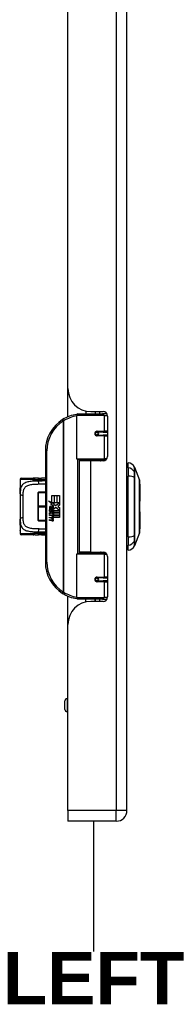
# Model space of a CAD drawing. Header units: inches. Extents: x 0 to 121, y -11 to 79.
# Tile 45 of 88: x 42.09 to 44.65, y 23.94 to 40.44. Entities that reach past the tile are written whole.
import ezdxf

# ---------------------------------------------------------------- set-up
doc = ezdxf.new("R2010")
doc.units = ezdxf.units.IN
doc.header["$LTSCALE"] = 7.278232
doc.header["$MEASUREMENT"] = 0
doc.layers.get('0').update_dxf_attribs({"lineweight": 25})
for name, color, linetype, lineweight in [('Sketch Geometry(ANSI)', 7, 'Continuous', 25), ('Symbols(ANSI)', 7, 'Continuous', 25), ('Visible Edges(ANSI)', 7, 'Continuous', 25), ('Visible Tangent Edges(ANSI)', 7, 'Continuous', 25)]:
    doc.layers.add(name, color=color, linetype=linetype, lineweight=lineweight)
doc.styles.add('Dimension-ANSI', font='arialbd.ttf')

# ---------------------------------------------------------------- blocks, each defined once
blk = doc.blocks.new('LEFT')
at = {"layer": 'Sketch Geometry(ANSI)'}
blk.add_line((0, 0.15), (0, -0.15), dxfattribs=at)
at = {"layer": 'Symbols(ANSI)', "color": 7, "insert": (0, -0.2119), "char_height": 0.12, "attachment_point": 5, "style": 'Dimension-ANSI'}
blk.add_mtext('\\fArial|b1|i0;LEFT', dxfattribs=at)

msp = doc.modelspace()

# ---------------------------------------------------------------- linework, layer by layer
at = {"layer": 'Visible Edges(ANSI)'}
for p, q in [((43.8911, 27.189), (43.8911, 56.3561)), ((42.8987, 34.2565), (42.8987, 49.2886)), ((42.8987, 33.7816), (42.8987, 34.2565)), ((43.0726, 33.831), (43.4819, 33.831)), ((43.2026, 33.8785), (43.2026, 33.831)), ((43.2857, 33.8695), (43.4916, 33.8695)), ((43.3589, 33.8695), (43.3589, 33.831)), ((43.3602, 33.831), (43.3602, 33.8695)), ((43.5542, 33.831), (43.4819, 33.831)), ((43.5542, 33.831), (43.5561, 33.831)), ((43.0482, 33.0813), (43.0482, 33.8066)), ((43.5649, 33.7962), (43.5649, 33.1171)), ((43.3792, 33.5274), (43.3797, 33.525)), ((43.3858, 33.5257), (43.3796, 33.5257)), ((43.4936, 33.5282), (43.3858, 33.5282)), ((43.3887, 33.5256), (43.3887, 33.528)), ((43.4936, 33.5282), (43.5649, 33.5282)), ((43.3858, 33.4745), (43.4936, 33.4745)), ((43.3896, 33.4772), (43.3901, 33.4745)), ((43.5649, 33.4745), (43.4936, 33.4745)), ((42.5209, 33.2107), (42.5209, 31.3498)), ((43.4866, 33.0617), (43.0677, 33.0617)), ((43.2808, 33.0439), (43.091, 33.0439)), ((43.091, 33.0439), (43.091, 31.5167)), ((43.1623, 33.0617), (43.1623, 33.0439)), ((43.4916, 33.0439), (43.2808, 33.0439)), ((43.3992, 33.0617), (43.3992, 33.0439)), ((43.4866, 33.0617), (43.5396, 33.0617)), ((43.9107, 32.9285), (43.9107, 33.0129)), ((43.9107, 32.9285), (43.9107, 32.7911)), ((44.0184, 32.9388), (44.1024, 32.723)), ((42.0986, 32.7321), (42.0986, 32.6832)), ((42.0986, 32.6832), (42.0986, 32.5379)), ((42.1231, 32.7565), (42.3154, 32.7565)), ((42.3502, 32.7553), (42.3278, 32.756)), ((42.5209, 32.7565), (42.4555, 32.7565)), ((43.9107, 31.7695), (43.9107, 32.7911)), ((42.0986, 32.4922), (42.0986, 32.5379)), ((42.3966, 32.5072), (42.3966, 32.5097)), ((42.3966, 32.5072), (42.3966, 32.2827)), ((42.5209, 32.5195), (42.4063, 32.5195)), ((42.5209, 32.6588), (42.5166, 32.6588)), ((44.1089, 32.6539), (44.1089, 32.3684)), ((42.0986, 32.4922), (42.0986, 32.0683)), ((42.5708, 32.3769), (42.63, 32.3461)), ((42.6281, 32.3225), (42.5708, 32.3769)), ((42.63, 32.4664), (42.6698, 32.4664)), ((42.63, 32.3461), (42.63, 32.4664)), ((42.6341, 32.3439), (42.6705, 32.3249)), ((42.6698, 32.3439), (42.6341, 32.3439)), ((42.6698, 32.4664), (42.6698, 32.3439)), ((42.6754, 32.4664), (42.7152, 32.4664)), ((42.6754, 32.3439), (42.6754, 32.4664)), ((42.7152, 32.3439), (42.6754, 32.3439)), ((42.6929, 32.2981), (42.7595, 32.3439)), ((42.7152, 32.4664), (42.7152, 32.3439)), ((42.7204, 32.3439), (42.7204, 32.4664)), ((42.7204, 32.4664), (42.7602, 32.4664)), ((42.7595, 32.3439), (42.7204, 32.3439)), ((42.7602, 32.4664), (42.7602, 32.3004)), ((42.3966, 32.2779), (42.3966, 32.2827)), ((42.3966, 32.2779), (42.3966, 32.0531)), ((42.5887, 32.2241), (42.6233, 32.1936)), ((42.5887, 32.204), (42.5887, 32.2241)), ((42.6129, 32.1872), (42.5887, 32.204)), ((42.5887, 32.175), (42.6129, 32.1843)), ((42.5887, 32.1549), (42.5887, 32.175)), ((42.6235, 32.1716), (42.5887, 32.1549)), ((42.6032, 32.2308), (42.592, 32.2308)), ((42.6105, 32.32), (42.6281, 32.3225)), ((42.6651, 32.281), (42.6105, 32.32)), ((42.6129, 32.1843), (42.6129, 32.1872)), ((42.6181, 32.2226), (42.6181, 32.268)), ((42.6233, 32.1936), (42.6564, 32.2107)), ((42.6564, 32.1415), (42.6235, 32.1716)), ((42.6292, 32.2661), (42.6292, 32.2364)), ((42.6564, 32.1906), (42.6336, 32.1809)), ((42.6336, 32.1809), (42.6336, 32.1783)), ((42.6336, 32.1783), (42.6564, 32.1617)), ((42.638, 32.1783), (42.6599, 32.1876)), ((42.7602, 32.1783), (42.638, 32.1783)), ((42.6471, 32.1731), (42.7602, 32.1731)), ((42.6599, 32.1638), (42.6471, 32.1731)), ((42.6508, 32.2724), (42.6651, 32.281)), ((42.6564, 32.2107), (42.6564, 32.1906)), ((42.6705, 32.3249), (42.6581, 32.3225)), ((42.6581, 32.3225), (42.6929, 32.2981)), ((42.6599, 32.2155), (42.7587, 32.2155)), ((42.6599, 32.1876), (42.6599, 32.2155)), ((42.6979, 32.2609), (42.6609, 32.2352)), ((42.7587, 32.2155), (42.6979, 32.2609)), ((42.7602, 32.3004), (42.7278, 32.2785)), ((42.7278, 32.2785), (42.7602, 32.2613)), ((42.7602, 32.2613), (42.7602, 32.1783)), ((42.7602, 32.1731), (42.7602, 32.1362)), ((44.1089, 32.1922), (44.1089, 31.9066)), ((42.0986, 32.0226), (42.0986, 32.0683)), ((42.0986, 32.0226), (42.0986, 31.8773)), ((42.3966, 32.0506), (42.3966, 32.0531)), ((42.4063, 32.0408), (42.5209, 32.0408)), ((42.5887, 32.1463), (42.6564, 32.1344)), ((42.5887, 32.1299), (42.5887, 32.1463)), ((42.6166, 32.125), (42.5887, 32.1299)), ((42.5887, 32.1042), (42.6315, 32.0967)), ((42.5887, 32.0879), (42.5887, 32.1042)), ((42.6166, 32.0829), (42.5887, 32.0879)), ((42.5887, 32.0626), (42.6315, 32.055)), ((42.5887, 32.0462), (42.5887, 32.0626)), ((42.6312, 32.0379), (42.5887, 32.0462)), ((42.6445, 32.1213), (42.6445, 32.1177)), ((42.6564, 32.1202), (42.6445, 32.1213)), ((42.6523, 32.1164), (42.6599, 32.1158)), ((42.6564, 32.1617), (42.6564, 32.1415)), ((42.6564, 32.1344), (42.6564, 32.1202)), ((42.6599, 32.1362), (42.6599, 32.1638)), ((42.7602, 32.1362), (42.6599, 32.1362)), ((42.6599, 32.131), (42.7602, 32.131)), ((42.6599, 32.1158), (42.6599, 32.131)), ((42.7602, 32.0942), (42.6616, 32.0942)), ((42.7602, 32.131), (42.7602, 32.0942)), ((42.0986, 31.8773), (42.0986, 31.8285)), ((42.5166, 31.9018), (42.5209, 31.9018)), ((42.3154, 31.8041), (42.1231, 31.8041)), ((42.3502, 31.8052), (42.3278, 31.8046)), ((42.5209, 31.8041), (42.4555, 31.8041)), ((43.9107, 31.7695), (43.9107, 31.6321)), ((44.1024, 31.8375), (44.0184, 31.6217)), ((43.2808, 31.5167), (43.091, 31.5167)), ((43.1623, 31.4988), (43.1623, 31.5167)), ((43.2808, 31.5167), (43.4916, 31.5167)), ((43.3992, 31.4988), (43.3992, 31.5167)), ((43.9107, 31.5477), (43.9107, 31.6321)), ((43.0482, 30.754), (43.0482, 31.4793)), ((43.0677, 31.4988), (43.4866, 31.4988)), ((43.5396, 31.4988), (43.4866, 31.4988)), ((43.5649, 31.4434), (43.5649, 30.7644)), ((43.3792, 31.0332), (43.3797, 31.0356)), ((43.3796, 31.0348), (43.3858, 31.0348)), ((43.4936, 31.0861), (43.3858, 31.0861)), ((43.3858, 31.0324), (43.4936, 31.0324)), ((43.3887, 31.035), (43.3887, 31.0325)), ((43.3896, 31.0834), (43.3901, 31.0861)), ((43.4936, 31.0861), (43.5649, 31.0861)), ((43.5649, 31.0324), (43.4936, 31.0324)), ((42.8987, 30.304), (42.8987, 30.7789)), ((43.4819, 30.7296), (43.0726, 30.7296)), ((43.2026, 30.6821), (43.2026, 30.7296)), ((43.4916, 30.6911), (43.2857, 30.6911)), ((43.3589, 30.6911), (43.3589, 30.7296)), ((43.3602, 30.6911), (43.3602, 30.7296)), ((43.4819, 30.7296), (43.5542, 30.7296)), ((43.5561, 30.7296), (43.5542, 30.7296)), ((42.8987, 27.189), (42.8987, 30.304)), ((42.8987, 29.0615), (42.8876, 29.0615)), ((42.8485, 28.8808), (42.8485, 29.0225)), ((42.8987, 28.8417), (42.8876, 28.8417)), ((42.8987, 27.189), (42.8987, 27.0078)), ((43.71, 27.0078), (42.8987, 27.0078))]:
    msp.add_line(p, q, dxfattribs=at)
at = {"layer": 'Visible Edges(ANSI)', "flags": 128}
for points in [[(43.0568, 33.8252), (43.0565, 33.8252), (43.0562, 33.8251), (43.0559, 33.8251), (43.0556, 33.8251), (43.0553, 33.825), (43.055, 33.825), (43.0547, 33.8249), (43.0543, 33.8249), (43.054, 33.8248), (43.0537, 33.8248), (43.0534, 33.8248), (43.0531, 33.8247), (43.0528, 33.8247), (43.0525, 33.8246), (43.0522, 33.8246), (43.0519, 33.8245), (43.0516, 33.8245), (43.0513, 33.8244), (43.051, 33.8244), (43.0507, 33.8244), (43.0503, 33.8243), (43.05, 33.8243), (43.0497, 33.8242), (43.0494, 33.8242)], [(43.3858, 33.4745), (43.3826, 33.4747), (43.3793, 33.4753), (43.3761, 33.4763), (43.373, 33.4777), (43.3701, 33.4795), (43.3674, 33.4818), (43.3649, 33.4844), (43.3629, 33.4874), (43.3612, 33.4906), (43.36, 33.494), (43.3592, 33.4976), (43.3589, 33.5013), (43.3592, 33.5049), (43.3599, 33.5085), (43.3612, 33.512), (43.3628, 33.5152), (43.3649, 33.5182), (43.3673, 33.5208), (43.37, 33.5231), (43.373, 33.5249), (43.3761, 33.5264), (43.3793, 33.5274), (43.3825, 33.528), (43.3858, 33.5282)], [(43.4441, 33.0438), (43.4479, 33.0453), (43.4516, 33.0467), (43.4554, 33.0481), (43.4592, 33.0494), (43.463, 33.0506), (43.4668, 33.0517), (43.4706, 33.0528), (43.4744, 33.0539), (43.4782, 33.0548), (43.482, 33.0557), (43.4859, 33.0566), (43.4897, 33.0573), (43.4935, 33.058), (43.4974, 33.0587), (43.5012, 33.0593), (43.5051, 33.0598), (43.509, 33.0602), (43.5128, 33.0606), (43.5167, 33.061), (43.5205, 33.0613), (43.5244, 33.0615), (43.5282, 33.0616), (43.5321, 33.0617), (43.5359, 33.0617)], [(42.1026, 32.6033), (42.1036, 32.6121), (42.1044, 32.6227), (42.1046, 32.634), (42.1044, 32.6454), (42.1037, 32.656), (42.1026, 32.665), (42.1015, 32.6716), (42.1011, 32.6736), (42.1009, 32.6745)], [(42.3278, 32.756), (42.3273, 32.756), (42.3267, 32.756), (42.3262, 32.7561), (42.3257, 32.7561), (42.3252, 32.7562), (42.3247, 32.7562), (42.3242, 32.7562), (42.3236, 32.7563), (42.3231, 32.7563), (42.3226, 32.7563), (42.3221, 32.7563), (42.3216, 32.7564), (42.3211, 32.7564), (42.3206, 32.7564), (42.32, 32.7564), (42.3195, 32.7564), (42.319, 32.7564), (42.3185, 32.7565), (42.318, 32.7565), (42.3175, 32.7565), (42.317, 32.7565), (42.3165, 32.7565), (42.3159, 32.7565), (42.3154, 32.7565)], [(42.4076, 32.7563), (42.3786, 32.756), (42.3502, 32.7553)], [(42.4076, 32.7563), (42.4317, 32.7564), (42.4555, 32.7565)], [(44.1028, 31.8397), (44.1028, 31.8403), (44.1028, 31.8419), (44.1028, 31.8445), (44.1028, 31.8482), (44.1028, 31.8529), (44.1028, 31.8587), (44.1029, 31.8655), (44.1029, 31.8733), (44.1029, 31.882), (44.1029, 31.8918), (44.1029, 31.9024), (44.103, 31.9139), (44.103, 31.9263), (44.103, 31.9396), (44.103, 31.9537), (44.103, 31.9685), (44.103, 31.9841), (44.103, 32.0005), (44.103, 32.0175), (44.103, 32.0351), (44.1029, 32.0533), (44.1029, 32.0721), (44.1029, 32.0914), (44.1029, 32.1112), (44.1029, 32.1315), (44.1028, 32.1522), (44.1028, 32.1731), (44.1028, 32.1942), (44.1028, 32.2155), (44.1028, 32.2369), (44.1028, 32.2585), (44.1028, 32.2801), (44.1028, 32.3019), (44.1028, 32.3235), (44.1028, 32.3451), (44.1028, 32.3664), (44.1028, 32.3875), (44.1028, 32.4082), (44.1029, 32.4288), (44.1029, 32.4491), (44.1029, 32.4689), (44.1029, 32.4883), (44.1029, 32.5072), (44.103, 32.5255), (44.103, 32.5432), (44.103, 32.5602), (44.103, 32.5765), (44.103, 32.5921), (44.103, 32.6069), (44.103, 32.621), (44.103, 32.6342), (44.103, 32.6466), (44.1029, 32.6582), (44.1029, 32.6688), (44.1029, 32.6785), (44.1029, 32.6873), (44.1029, 32.6951), (44.1028, 32.7019), (44.1028, 32.7077), (44.1028, 32.7124), (44.1028, 32.7161), (44.1028, 32.7187), (44.1028, 32.7203), (44.1028, 32.7208)], [(42.0986, 32.5379), (42.0995, 32.5715), (42.1007, 32.5876), (42.1026, 32.6033)], [(42.1026, 31.9573), (42.1007, 31.973), (42.0995, 31.9891), (42.0986, 32.0226)], [(42.1009, 31.8861), (42.1011, 31.8869), (42.1016, 31.889), (42.1026, 31.8956), (42.1037, 31.9046), (42.1044, 31.9152), (42.1046, 31.9266), (42.1044, 31.938), (42.1036, 31.9485), (42.1026, 31.9573)], [(42.3154, 31.8041), (42.3159, 31.8041), (42.3165, 31.8041), (42.317, 31.8041), (42.3175, 31.8041), (42.318, 31.8041), (42.3185, 31.8041), (42.319, 31.8041), (42.3195, 31.8041), (42.32, 31.8041), (42.3206, 31.8042), (42.3211, 31.8042), (42.3216, 31.8042), (42.3221, 31.8042), (42.3226, 31.8042), (42.3231, 31.8043), (42.3236, 31.8043), (42.3242, 31.8043), (42.3247, 31.8044), (42.3252, 31.8044), (42.3257, 31.8044), (42.3262, 31.8045), (42.3267, 31.8045), (42.3273, 31.8046), (42.3278, 31.8046)], [(42.3502, 31.8052), (42.3786, 31.8046), (42.4076, 31.8043)], [(42.4555, 31.8041), (42.4317, 31.8041), (42.4076, 31.8043)], [(43.5359, 31.4988), (43.5321, 31.4988), (43.5282, 31.4989), (43.5244, 31.4991), (43.5205, 31.4993), (43.5167, 31.4996), (43.5128, 31.4999), (43.509, 31.5003), (43.5051, 31.5008), (43.5012, 31.5013), (43.4974, 31.5019), (43.4935, 31.5025), (43.4897, 31.5032), (43.4859, 31.504), (43.482, 31.5048), (43.4782, 31.5057), (43.4744, 31.5067), (43.4706, 31.5077), (43.4668, 31.5088), (43.463, 31.51), (43.4592, 31.5112), (43.4554, 31.5125), (43.4516, 31.5138), (43.4479, 31.5152), (43.4441, 31.5167)], [(43.3858, 31.0324), (43.3825, 31.0326), (43.3793, 31.0332), (43.3761, 31.0342), (43.373, 31.0356), (43.37, 31.0375), (43.3673, 31.0397), (43.3649, 31.0424), (43.3628, 31.0453), (43.3612, 31.0486), (43.3599, 31.052), (43.3592, 31.0556), (43.3589, 31.0593), (43.3592, 31.0629), (43.36, 31.0665), (43.3612, 31.07), (43.3629, 31.0732), (43.3649, 31.0762), (43.3674, 31.0788), (43.3701, 31.081), (43.373, 31.0828), (43.3761, 31.0842), (43.3793, 31.0853), (43.3826, 31.0859), (43.3858, 31.0861)], [(43.0494, 30.7364), (43.0497, 30.7363), (43.05, 30.7363), (43.0503, 30.7362), (43.0507, 30.7362), (43.051, 30.7362), (43.0513, 30.7361), (43.0516, 30.7361), (43.0519, 30.736), (43.0522, 30.736), (43.0525, 30.7359), (43.0528, 30.7359), (43.0531, 30.7358), (43.0534, 30.7358), (43.0537, 30.7358), (43.054, 30.7357), (43.0543, 30.7357), (43.0547, 30.7356), (43.055, 30.7356), (43.0553, 30.7355), (43.0556, 30.7355), (43.0559, 30.7355), (43.0562, 30.7354), (43.0565, 30.7354), (43.0568, 30.7353)]]:
    msp.add_lwpolyline(points, dxfattribs=at)
at = {"layer": 'Visible Edges(ANSI)'}
for centre in [(43.3858, 33.5013), (43.3858, 31.0592)]:
    msp.add_circle(centre, 0.0244, dxfattribs=at)
for centre, radius, start, end in [((43.2857, 34.2565), 0.3871, 180, 270), ((43.1412, 33.2107), 0.6203, 98.5081, 122.23771), ((43.0726, 33.8066), 0.0244, 90, 180), ((43.4916, 33.7962), 0.0733, 0, 90), ((43.1412, 33.2107), 0.6203, 122.23771, 180), ((43.3858, 33.5013), 0.0269, 279.14701, 90), ((43.0677, 33.0813), 0.0195, 180, 270), ((43.4916, 33.1171), 0.0733, 270, 0), ((43.8904, 32.8678), 0.1465, 29.72912, 82.0587), ((43.9204, 32.9396), 0.0488, 101.53696, 126.8699), ((44.0071, 32.9344), 0.0122, 21.25051, 29.72912), ((42.1231, 32.7321), 0.0244, 90, 180), ((42.1231, 32.6832), 0.0244, 180, 208.10759), ((44.0967, 32.7208), 0.00611, 0.20877, 21.25051), ((44.0942, 32.6539), 0.0147, 0, 53.4634), ((42.4063, 32.5097), 0.00977, 90, 180), ((44.0942, 32.3684), 0.0147, 305.87422, 0), ((42.6639, 32.2532), 0.0753, 171.56052, 197.33425), ((42.6136, 32.2607), 0.0245, 86.56465, 171.56052), ((42.6383, 32.2454), 0.0381, 154.67838, 202.56091), ((42.6147, 32.2566), 0.0119, 73.52609, 154.67838), ((42.6121, 32.2358), 0.0494, 44.16843, 86.56465), ((42.6322, 32.2546), 0.035, 246.15553, 293.84447), ((42.6267, 32.2455), 0.0208, 19.37968, 82.99755), ((42.6349, 32.2468), 0.0118, 241.45471, 321.16516), ((42.6335, 32.2479), 0.0136, 321.16516, 19.37968), ((42.6387, 32.2398), 0.0189, 293.84447, 355.08017), ((42.621, 32.2444), 0.0371, 350.40854, 44.16843), ((42.621, 32.2444), 0.0409, 347.07905, 43.17854), ((44.0942, 32.1922), 0.0147, 0, 54.12578), ((42.4063, 32.0506), 0.00977, 180, 270), ((42.6066, 32.0682), 0.0577, 57.59924, 80), ((42.6074, 32.026), 0.0577, 58.55841, 80.82565), ((42.638, 32.073), 0.0357, 259, 288.47479), ((42.6341, 32.1117), 0.0153, 260, 293.55712), ((42.6341, 32.07), 0.0153, 259.9922, 293.54875), ((42.6291, 32.1037), 0.0156, 6.03001, 57.59924), ((42.6291, 32.062), 0.0156, 6.10268, 57.60833), ((42.6372, 32.1046), 0.00744, 293.55712, 6.03001), ((42.6372, 32.0629), 0.00744, 293.54875, 6.10268), ((42.6389, 32.1146), 0.0357, 273.6169, 286.9928), ((42.6278, 32.0516), 0.0305, 359.6788, 63.95078), ((42.6285, 32.0926), 0.0298, 359.47765, 57.41137), ((42.6457, 32.0924), 0.0126, 286.9928, 359.47765), ((42.6452, 32.0515), 0.013, 288.47479, 359.6788), ((42.6318, 32.0948), 0.0298, 358.79525, 46.5849), ((42.1231, 31.8773), 0.0244, 151.88429, 180), ((44.0967, 31.8398), 0.00611, 338.74949, 359.79123), ((44.0942, 31.9066), 0.0147, 306.53659, 0), ((42.1231, 31.8285), 0.0244, 180, 270), ((43.4916, 31.4434), 0.0733, 0, 90), ((43.9204, 31.6209), 0.0488, 233.1301, 258.46304), ((43.8904, 31.6928), 0.1465, 277.9413, 330.27088), ((44.0071, 31.6262), 0.0122, 330.27088, 338.74949), ((43.1412, 31.3498), 0.6203, 180, 237.76229), ((43.0677, 31.4793), 0.0195, 90, 180), ((43.3858, 31.0592), 0.0269, 270, 80.85299), ((43.1412, 31.3498), 0.6203, 237.76229, 261.4919), ((43.2857, 30.304), 0.3871, 90, 180), ((43.0726, 30.754), 0.0244, 180, 270), ((43.4916, 30.7644), 0.0733, 270, 0), ((42.8876, 29.0225), 0.0391, 90, 180), ((42.8876, 28.8808), 0.0391, 180, 270), ((43.71, 27.189), 0.1811, 270, 0)]:
    msp.add_arc(centre, radius, start, end, dxfattribs=at)
at = {"layer": 'Visible Tangent Edges(ANSI)'}
for p, q in [((43.71, 56.3561), (43.71, 27.189)), ((43.427, 33.8695), (43.427, 33.831)), ((42.8103, 33.7354), (42.8233, 33.7147)), ((42.8233, 33.7147), (42.8233, 30.8458)), ((42.8233, 33.7147), (42.828, 33.7147)), ((42.828, 30.8458), (42.828, 33.7147)), ((43.5054, 33.8066), (43.0482, 33.8066)), ((43.5054, 33.8066), (43.5641, 33.8066)), ((43.5054, 33.8066), (43.5054, 33.5404)), ((43.3916, 33.5404), (43.5054, 33.5404)), ((43.5649, 33.5404), (43.5054, 33.5404)), ((43.5054, 33.4622), (43.3916, 33.4622)), ((43.5054, 33.4622), (43.5054, 33.0813)), ((43.5054, 33.4622), (43.5649, 33.4622)), ((42.5209, 33.2107), (42.5453, 33.2107)), ((42.5453, 31.3498), (42.5453, 33.2107)), ((43.0482, 33.0813), (43.5054, 33.0813)), ((43.0577, 33.0645), (43.0577, 31.4961)), ((43.2808, 33.0439), (43.2808, 31.5167)), ((43.5555, 33.0813), (43.5054, 33.0813)), ((44.0185, 32.8578), (44.0185, 32.858)), ((42.3038, 32.7321), (42.0986, 32.7321)), ((42.0986, 32.6832), (42.0991, 32.6832)), ((42.4023, 32.706), (42.4023, 32.7318)), ((44.0185, 32.7665), (44.0185, 32.7671)), ((42.4063, 32.5195), (42.4063, 32.512)), ((42.4063, 32.512), (42.5209, 32.512)), ((42.4063, 32.2874), (42.4063, 32.512)), ((42.1475, 32.0926), (42.1475, 32.468)), ((42.4063, 32.2874), (42.4063, 32.2731)), ((42.5209, 32.2874), (42.4063, 32.2874)), ((42.4063, 32.2731), (42.5209, 32.2731)), ((42.4063, 32.0483), (42.4063, 32.2731)), ((42.4063, 32.0483), (42.4063, 32.0408)), ((42.5209, 32.0483), (42.4063, 32.0483)), ((42.0991, 31.8773), (42.0986, 31.8773)), ((42.4023, 31.8287), (42.4023, 31.8546)), ((42.0986, 31.8285), (42.3038, 31.8285)), ((44.0185, 31.7935), (44.0185, 31.794)), ((44.0185, 31.7026), (44.0185, 31.7028)), ((42.5453, 31.3498), (42.5209, 31.3498)), ((43.5054, 31.4793), (43.0482, 31.4793)), ((43.5054, 31.4793), (43.5555, 31.4793)), ((43.5054, 31.4793), (43.5054, 31.0983)), ((43.3916, 31.0983), (43.5054, 31.0983)), ((43.5054, 31.0202), (43.3916, 31.0202)), ((43.5649, 31.0983), (43.5054, 31.0983)), ((43.5054, 31.0202), (43.5054, 30.754)), ((43.5054, 31.0202), (43.5649, 31.0202)), ((42.8233, 30.8458), (42.8103, 30.8252)), ((42.828, 30.8458), (42.8233, 30.8458)), ((43.0482, 30.754), (43.5054, 30.754)), ((43.427, 30.7296), (43.427, 30.6911)), ((43.5641, 30.754), (43.5054, 30.754)), ((42.8876, 29.0615), (42.8876, 28.8417)), ((43.71, 27.189), (42.8987, 27.189)), ((43.8911, 27.189), (43.71, 27.189)), ((43.71, 27.0078), (43.71, 27.189))]:
    msp.add_line(p, q, dxfattribs=at)
at = {"layer": 'Visible Tangent Edges(ANSI)', "flags": 128}
for points in [[(43.3916, 33.5404), (43.3866, 33.5401), (43.3816, 33.5392), (43.3767, 33.5377), (43.3719, 33.5357), (43.3674, 33.533), (43.3633, 33.5297), (43.3595, 33.5259), (43.3563, 33.5216), (43.3538, 33.5168), (43.3519, 33.5118), (43.3508, 33.5066), (43.3504, 33.5013), (43.3508, 33.4959), (43.352, 33.4907), (43.3539, 33.4857), (43.3564, 33.481), (43.3596, 33.4767), (43.3633, 33.4729), (43.3675, 33.4697), (43.372, 33.467), (43.3767, 33.4649), (43.3816, 33.4634), (43.3866, 33.4625), (43.3916, 33.4622)], [(43.5359, 33.0617), (43.5302, 33.0617), (43.5244, 33.0616), (43.5186, 33.0615), (43.5128, 33.0613), (43.507, 33.061), (43.5012, 33.0607), (43.4955, 33.0603), (43.4897, 33.0599), (43.4839, 33.0594), (43.4781, 33.0589), (43.4724, 33.0583), (43.4666, 33.0576), (43.4609, 33.0569), (43.4552, 33.0561), (43.4495, 33.0552), (43.4438, 33.0543), (43.4382, 33.0533), (43.4325, 33.0523), (43.4269, 33.0512), (43.4213, 33.0501), (43.4157, 33.0489), (43.4102, 33.0476), (43.4047, 33.0462), (43.3992, 33.0448)], [(44.0174, 32.8603), (44.0174, 32.8584), (44.0173, 32.8564), (44.0173, 32.8541), (44.0173, 32.8516), (44.0173, 32.8489), (44.0173, 32.846), (44.0173, 32.8429), (44.0173, 32.8397), (44.0173, 32.8363), (44.0173, 32.8327), (44.0173, 32.8289), (44.0173, 32.825), (44.0173, 32.821), (44.0173, 32.8167), (44.0173, 32.8124), (44.0173, 32.8079), (44.0173, 32.8033), (44.0173, 32.7985), (44.0173, 32.7937), (44.0173, 32.7887), (44.0173, 32.7836), (44.0173, 32.7785), (44.0174, 32.7733), (44.0174, 32.7679)], [(44.0177, 32.9404), (44.0177, 32.9403), (44.0177, 32.9399), (44.0176, 32.9392), (44.0176, 32.9382), (44.0176, 32.9369), (44.0176, 32.9354), (44.0176, 32.9336), (44.0176, 32.9315), (44.0176, 32.9291), (44.0176, 32.9264), (44.0176, 32.9235), (44.0176, 32.9203), (44.0176, 32.9168), (44.0175, 32.913), (44.0175, 32.909), (44.0175, 32.9047), (44.0175, 32.9001), (44.0175, 32.8952), (44.0175, 32.8901), (44.0174, 32.8847), (44.0174, 32.879), (44.0174, 32.873), (44.0174, 32.8668), (44.0174, 32.8603)], [(44.0185, 32.858), (44.0185, 32.8645), (44.0185, 32.8708), (44.0185, 32.8767), (44.0185, 32.8825), (44.0185, 32.8879), (44.0185, 32.8931), (44.0185, 32.898), (44.0185, 32.9026), (44.0185, 32.907), (44.0185, 32.9111), (44.0185, 32.9149), (44.0185, 32.9184), (44.0185, 32.9217), (44.0185, 32.9246), (44.0185, 32.9273), (44.0184, 32.9297), (44.0184, 32.9319), (44.0184, 32.9337), (44.0184, 32.9353), (44.0184, 32.9365), (44.0184, 32.9375), (44.0184, 32.9382), (44.0184, 32.9387), (44.0184, 32.9388)], [(44.0185, 32.7671), (44.0185, 32.7723), (44.0185, 32.7774), (44.0185, 32.7824), (44.0185, 32.7874), (44.0185, 32.7922), (44.0185, 32.797), (44.0185, 32.8016), (44.0185, 32.8061), (44.0185, 32.8105), (44.0185, 32.8148), (44.0185, 32.8189), (44.0185, 32.8229), (44.0185, 32.8267), (44.0185, 32.8304), (44.0185, 32.8339), (44.0185, 32.8373), (44.0185, 32.8405), (44.0185, 32.8435), (44.0185, 32.8463), (44.0185, 32.849), (44.0185, 32.8515), (44.0185, 32.8538), (44.0185, 32.8559), (44.0185, 32.8578)], [(42.4023, 32.706), (42.3777, 32.7054), (42.3537, 32.7047), (42.3301, 32.7036), (42.3073, 32.7022), (42.2853, 32.7002), (42.2641, 32.6977), (42.244, 32.6946), (42.2249, 32.6906), (42.2071, 32.6859), (42.1907, 32.6801), (42.1756, 32.6733), (42.162, 32.6655), (42.1498, 32.6566), (42.1391, 32.6466), (42.1298, 32.6355), (42.1219, 32.6234), (42.1155, 32.6101), (42.1103, 32.5958), (42.1062, 32.5806), (42.1032, 32.5644), (42.101, 32.5475), (42.0996, 32.5297), (42.0989, 32.5113), (42.0986, 32.4922)], [(42.1026, 32.5998), (42.1031, 32.6034), (42.1035, 32.6072), (42.104, 32.6113), (42.1043, 32.6157), (42.1046, 32.6202), (42.1049, 32.6249), (42.105, 32.6296), (42.105, 32.6344), (42.105, 32.6392), (42.1048, 32.644), (42.1046, 32.6486), (42.1043, 32.6531), (42.1039, 32.6575), (42.1035, 32.6616), (42.1031, 32.6655), (42.1025, 32.669), (42.102, 32.6722), (42.1015, 32.675), (42.101, 32.6774), (42.1005, 32.6795), (42.1001, 32.6811), (42.0997, 32.6823), (42.0993, 32.683), (42.0991, 32.6832)], [(42.3038, 32.7321), (42.3047, 32.7321), (42.3056, 32.7321), (42.3065, 32.732), (42.3074, 32.732), (42.3083, 32.732), (42.3091, 32.732), (42.31, 32.7319), (42.3109, 32.7319), (42.3118, 32.7318), (42.3127, 32.7318), (42.3136, 32.7317), (42.3145, 32.7317), (42.3154, 32.7316), (42.3163, 32.7315), (42.3172, 32.7314), (42.3181, 32.7313), (42.319, 32.7312), (42.3199, 32.7311), (42.3207, 32.731), (42.3216, 32.7309), (42.3225, 32.7308), (42.3234, 32.7307), (42.3243, 32.7305), (42.3252, 32.7304)], [(42.3278, 32.756), (42.3273, 32.7559), (42.3268, 32.7558), (42.3264, 32.7556), (42.3259, 32.7552), (42.3255, 32.7548), (42.3251, 32.7542), (42.3247, 32.7536), (42.3243, 32.7528), (42.324, 32.7519), (42.3237, 32.751), (42.3234, 32.7499), (42.3232, 32.7488), (42.323, 32.7476), (42.3229, 32.7463), (42.3228, 32.7449), (42.3227, 32.7435), (42.3228, 32.742), (42.3229, 32.7405), (42.323, 32.7389), (42.3233, 32.7372), (42.3236, 32.7356), (42.3241, 32.7339), (42.3246, 32.7322), (42.3252, 32.7304)], [(42.3252, 32.7304), (42.3261, 32.732), (42.327, 32.7336), (42.3278, 32.7352), (42.3287, 32.7368), (42.3296, 32.7383), (42.3306, 32.7398), (42.3315, 32.7413), (42.3325, 32.7427), (42.3335, 32.7441), (42.3345, 32.7454), (42.3355, 32.7467), (42.3366, 32.7478), (42.3377, 32.749), (42.3388, 32.75), (42.3399, 32.751), (42.341, 32.7518), (42.3421, 32.7526), (42.3433, 32.7533), (42.3444, 32.7539), (42.3456, 32.7544), (42.3467, 32.7548), (42.3479, 32.7551), (42.3491, 32.7553), (42.3502, 32.7553)], [(42.3252, 32.7304), (42.3283, 32.7305), (42.3314, 32.7306), (42.3345, 32.7307), (42.3377, 32.7308), (42.3408, 32.7309), (42.344, 32.731), (42.3471, 32.7311), (42.3503, 32.7311), (42.3535, 32.7312), (42.3567, 32.7313), (42.3599, 32.7313), (42.3631, 32.7314), (42.3663, 32.7315), (42.3695, 32.7315), (42.3728, 32.7316), (42.376, 32.7316), (42.3793, 32.7316), (42.3825, 32.7317), (42.3858, 32.7317), (42.3891, 32.7317), (42.3924, 32.7318), (42.3957, 32.7318), (42.399, 32.7318), (42.4023, 32.7318)], [(42.4023, 32.7318), (42.4075, 32.7319), (42.4127, 32.7319), (42.4179, 32.732), (42.4231, 32.732), (42.4282, 32.732), (42.4334, 32.732), (42.4385, 32.7321), (42.4435, 32.7321), (42.4486, 32.7321), (42.4536, 32.7321), (42.4586, 32.732), (42.4636, 32.732), (42.4686, 32.732), (42.4735, 32.7319), (42.4784, 32.7319), (42.4833, 32.7318), (42.4881, 32.7317), (42.4929, 32.7316), (42.4976, 32.7315), (42.5024, 32.7313), (42.5071, 32.7311), (42.5117, 32.731), (42.5163, 32.7307), (42.5209, 32.7305)], [(42.5209, 32.7073), (42.5164, 32.7074), (42.5118, 32.7075), (42.5071, 32.7076), (42.5024, 32.7076), (42.4977, 32.7076), (42.4929, 32.7076), (42.4881, 32.7076), (42.4833, 32.7076), (42.4784, 32.7076), (42.4735, 32.7075), (42.4686, 32.7074), (42.4636, 32.7073), (42.4586, 32.7073), (42.4536, 32.7072), (42.4486, 32.7071), (42.4435, 32.7069), (42.4384, 32.7068), (42.4333, 32.7067), (42.4282, 32.7066), (42.423, 32.7065), (42.4179, 32.7063), (42.4127, 32.7062), (42.4075, 32.7061), (42.4023, 32.706)], [(42.5209, 32.7554), (42.5183, 32.7556), (42.5157, 32.7556), (42.513, 32.7557), (42.5104, 32.7558), (42.5077, 32.7559), (42.5051, 32.756), (42.5024, 32.756), (42.4997, 32.7561), (42.497, 32.7561), (42.4943, 32.7562), (42.4916, 32.7562), (42.4889, 32.7563), (42.4862, 32.7563), (42.4834, 32.7564), (42.4807, 32.7564), (42.4779, 32.7564), (42.4751, 32.7564), (42.4724, 32.7564), (42.4696, 32.7565), (42.4668, 32.7565), (42.464, 32.7565), (42.4612, 32.7565), (42.4584, 32.7565), (42.4555, 32.7565)], [(44.0174, 32.7679), (44.0174, 32.7286), (44.0174, 32.6889), (44.0175, 32.6489), (44.0175, 32.6085), (44.0175, 32.5678), (44.0176, 32.5269), (44.0176, 32.4859), (44.0176, 32.4446), (44.0176, 32.4034), (44.0176, 32.362), (44.0177, 32.3207), (44.0177, 32.2794), (44.0177, 32.2381), (44.0176, 32.1968), (44.0176, 32.1556), (44.0176, 32.1144), (44.0176, 32.0735), (44.0176, 32.0326), (44.0175, 31.992), (44.0175, 31.9516), (44.0175, 31.9114), (44.0174, 31.8715), (44.0174, 31.8319), (44.0174, 31.7926)], [(44.0185, 31.794), (44.0185, 31.8331), (44.0185, 31.8726), (44.0185, 31.9123), (44.0185, 31.9524), (44.0185, 31.9927), (44.0185, 32.0332), (44.0185, 32.0739), (44.0184, 32.1148), (44.0184, 32.1559), (44.0184, 32.197), (44.0184, 32.2382), (44.0184, 32.2794), (44.0184, 32.3206), (44.0184, 32.3618), (44.0184, 32.4031), (44.0184, 32.4443), (44.0185, 32.4854), (44.0185, 32.5263), (44.0185, 32.5671), (44.0185, 32.6076), (44.0185, 32.6479), (44.0185, 32.6878), (44.0185, 32.7274), (44.0185, 32.7665)], [(44.1024, 32.723), (44.1024, 32.7228), (44.1024, 32.7223), (44.1024, 32.7213), (44.1024, 32.72), (44.1024, 32.7184), (44.1024, 32.7163), (44.1024, 32.7139), (44.1024, 32.7111), (44.1025, 32.708), (44.1025, 32.7045), (44.1025, 32.7007), (44.1025, 32.6965), (44.1025, 32.692), (44.1026, 32.6872), (44.1026, 32.682), (44.1026, 32.6764), (44.1026, 32.6706), (44.1027, 32.6644), (44.1027, 32.6579), (44.1027, 32.6511), (44.1027, 32.644), (44.1028, 32.6366), (44.1028, 32.6289), (44.1028, 32.621)], [(42.0986, 32.5379), (42.0986, 32.5407), (42.0987, 32.5434), (42.0987, 32.5462), (42.0987, 32.5489), (42.0988, 32.5516), (42.0988, 32.5543), (42.0989, 32.557), (42.099, 32.5596), (42.0991, 32.5623), (42.0992, 32.5649), (42.0994, 32.5675), (42.0995, 32.5701), (42.0997, 32.5727), (42.0999, 32.5752), (42.1, 32.5778), (42.1003, 32.5803), (42.1005, 32.5828), (42.1007, 32.5853), (42.101, 32.5878), (42.1013, 32.5902), (42.1016, 32.5926), (42.1019, 32.5951), (42.1022, 32.5975), (42.1026, 32.5998)], [(42.1475, 32.468), (42.1477, 32.4849), (42.1483, 32.5012), (42.1495, 32.5169), (42.1514, 32.532), (42.1541, 32.5462), (42.1577, 32.5597), (42.1622, 32.5724), (42.1679, 32.5841), (42.1747, 32.5949), (42.1829, 32.6047), (42.1923, 32.6136), (42.2029, 32.6214), (42.2149, 32.6284), (42.228, 32.6344), (42.2424, 32.6395), (42.258, 32.6437), (42.2747, 32.6472), (42.2923, 32.65), (42.3108, 32.6522), (42.3301, 32.654), (42.35, 32.6553), (42.3706, 32.6562), (42.3917, 32.6569), (42.4132, 32.6573)], [(42.4132, 32.6573), (42.4176, 32.6574), (42.4221, 32.6575), (42.4265, 32.6576), (42.431, 32.6576), (42.4354, 32.6577), (42.4398, 32.6578), (42.4442, 32.6579), (42.4486, 32.658), (42.453, 32.6581), (42.4573, 32.6581), (42.4617, 32.6582), (42.466, 32.6583), (42.4703, 32.6584), (42.4746, 32.6584), (42.4789, 32.6585), (42.4832, 32.6586), (42.4874, 32.6586), (42.4916, 32.6587), (42.4959, 32.6587), (42.5, 32.6587), (42.5042, 32.6588), (42.5083, 32.6588), (42.5125, 32.6588), (42.5166, 32.6588)], [(44.1028, 32.5626), (44.1028, 32.5426), (44.1027, 32.5216), (44.1027, 32.4999), (44.1026, 32.4773), (44.1026, 32.4541), (44.1025, 32.4303), (44.1025, 32.4061), (44.1024, 32.3814), (44.1024, 32.3564), (44.1024, 32.3312), (44.1024, 32.3057), (44.1024, 32.2801), (44.1024, 32.2545), (44.1024, 32.2291), (44.1024, 32.204), (44.1024, 32.179), (44.1025, 32.1543), (44.1025, 32.1299), (44.1026, 32.1061), (44.1026, 32.0829), (44.1027, 32.0605), (44.1027, 32.0388), (44.1028, 32.018), (44.1028, 31.998)], [(44.1028, 32.621), (44.1028, 32.6187), (44.1028, 32.6165), (44.1028, 32.6143), (44.1028, 32.612), (44.1028, 32.6097), (44.1028, 32.6074), (44.1028, 32.6051), (44.1028, 32.6027), (44.1028, 32.6003), (44.1028, 32.5979), (44.1028, 32.5955), (44.1028, 32.5931), (44.1028, 32.5907), (44.1028, 32.5882), (44.1028, 32.5857), (44.1028, 32.5832), (44.1028, 32.5807), (44.1028, 32.5782), (44.1028, 32.5756), (44.1028, 32.573), (44.1028, 32.5705), (44.1028, 32.5679), (44.1028, 32.5652), (44.1028, 32.5626)], [(42.0986, 32.0683), (42.0989, 32.0493), (42.0996, 32.031), (42.101, 32.0133), (42.1032, 31.9963), (42.1062, 31.9802), (42.1103, 31.965), (42.1155, 31.9506), (42.1219, 31.9374), (42.1296, 31.9251), (42.1389, 31.9141), (42.1496, 31.9041), (42.1618, 31.8952), (42.1754, 31.8874), (42.1904, 31.8806), (42.2068, 31.8748), (42.2246, 31.87), (42.2436, 31.8661), (42.2637, 31.8629), (42.2848, 31.8604), (42.3069, 31.8585), (42.3298, 31.857), (42.3535, 31.8559), (42.3777, 31.8551), (42.4023, 31.8546)], [(42.1026, 31.9607), (42.1022, 31.9631), (42.1019, 31.9655), (42.1016, 31.9679), (42.1013, 31.9703), (42.101, 31.9728), (42.1007, 31.9753), (42.1005, 31.9778), (42.1003, 31.9803), (42.1, 31.9828), (42.0999, 31.9853), (42.0997, 31.9879), (42.0995, 31.9905), (42.0994, 31.9931), (42.0992, 31.9957), (42.0991, 31.9983), (42.099, 32.0009), (42.0989, 32.0036), (42.0988, 32.0063), (42.0988, 32.009), (42.0987, 32.0117), (42.0987, 32.0144), (42.0987, 32.0171), (42.0986, 32.0199), (42.0986, 32.0226)], [(42.4132, 31.9032), (42.3917, 31.9037), (42.3705, 31.9044), (42.3498, 31.9054), (42.3297, 31.9067), (42.3104, 31.9084), (42.2919, 31.9106), (42.2743, 31.9134), (42.2577, 31.9169), (42.2422, 31.9212), (42.2278, 31.9263), (42.2147, 31.9323), (42.2027, 31.9392), (42.1921, 31.9471), (42.1827, 31.9559), (42.1746, 31.9657), (42.1678, 31.9765), (42.1622, 31.9883), (42.1577, 32.001), (42.1541, 32.0145), (42.1515, 32.0288), (42.1496, 32.0438), (42.1483, 32.0595), (42.1477, 32.0757), (42.1475, 32.0926)], [(42.0991, 31.8773), (42.0993, 31.8776), (42.0997, 31.8783), (42.1001, 31.8794), (42.1005, 31.8811), (42.101, 31.8831), (42.1015, 31.8856), (42.102, 31.8884), (42.1026, 31.8916), (42.1031, 31.8952), (42.1035, 31.899), (42.104, 31.9032), (42.1043, 31.9075), (42.1046, 31.912), (42.1049, 31.9167), (42.105, 31.9214), (42.105, 31.9262), (42.105, 31.931), (42.1048, 31.9358), (42.1046, 31.9404), (42.1043, 31.9449), (42.1039, 31.9492), (42.1035, 31.9533), (42.1031, 31.9572), (42.1026, 31.9607)], [(42.4023, 31.8546), (42.4075, 31.8545), (42.4127, 31.8543), (42.4179, 31.8542), (42.423, 31.8541), (42.4282, 31.854), (42.4333, 31.8538), (42.4384, 31.8537), (42.4435, 31.8536), (42.4486, 31.8535), (42.4536, 31.8534), (42.4586, 31.8533), (42.4636, 31.8532), (42.4685, 31.8531), (42.4735, 31.8531), (42.4783, 31.853), (42.4832, 31.853), (42.488, 31.8529), (42.4928, 31.8529), (42.4976, 31.8529), (42.5023, 31.8529), (42.507, 31.853), (42.5117, 31.8531), (42.5163, 31.8531), (42.5209, 31.8533)], [(42.5166, 31.9018), (42.5125, 31.9018), (42.5083, 31.9018), (42.5042, 31.9018), (42.5, 31.9018), (42.4958, 31.9019), (42.4916, 31.9019), (42.4874, 31.9019), (42.4832, 31.902), (42.4789, 31.9021), (42.4746, 31.9021), (42.4703, 31.9022), (42.466, 31.9023), (42.4617, 31.9023), (42.4574, 31.9024), (42.453, 31.9025), (42.4486, 31.9026), (42.4442, 31.9027), (42.4398, 31.9027), (42.4354, 31.9028), (42.431, 31.9029), (42.4266, 31.903), (42.4221, 31.9031), (42.4176, 31.9032), (42.4132, 31.9032)], [(44.1028, 31.9396), (44.1028, 31.9316), (44.1028, 31.9239), (44.1027, 31.9165), (44.1027, 31.9094), (44.1027, 31.9026), (44.1027, 31.8961), (44.1026, 31.8899), (44.1026, 31.8841), (44.1026, 31.8786), (44.1026, 31.8733), (44.1025, 31.8685), (44.1025, 31.8639), (44.1025, 31.8598), (44.1025, 31.8559), (44.1024, 31.8524), (44.1024, 31.8493), (44.1024, 31.8466), (44.1024, 31.8442), (44.1024, 31.8422), (44.1024, 31.8405), (44.1024, 31.8392), (44.1024, 31.8383), (44.1024, 31.8378), (44.1024, 31.8376)], [(44.1028, 31.998), (44.1028, 31.9953), (44.1028, 31.9927), (44.1028, 31.9901), (44.1028, 31.9875), (44.1028, 31.9849), (44.1028, 31.9824), (44.1028, 31.9799), (44.1028, 31.9773), (44.1028, 31.9748), (44.1028, 31.9724), (44.1028, 31.9699), (44.1028, 31.9675), (44.1028, 31.965), (44.1028, 31.9626), (44.1028, 31.9602), (44.1028, 31.9579), (44.1028, 31.9555), (44.1028, 31.9532), (44.1028, 31.9509), (44.1028, 31.9486), (44.1028, 31.9463), (44.1028, 31.944), (44.1028, 31.9418), (44.1028, 31.9396)], [(42.3252, 31.8302), (42.3243, 31.83), (42.3234, 31.8299), (42.3225, 31.8298), (42.3216, 31.8296), (42.3207, 31.8295), (42.3199, 31.8294), (42.319, 31.8293), (42.3181, 31.8292), (42.3172, 31.8291), (42.3163, 31.8291), (42.3154, 31.829), (42.3145, 31.8289), (42.3136, 31.8288), (42.3127, 31.8288), (42.3118, 31.8287), (42.3109, 31.8287), (42.31, 31.8286), (42.3091, 31.8286), (42.3083, 31.8286), (42.3074, 31.8285), (42.3065, 31.8285), (42.3056, 31.8285), (42.3047, 31.8285), (42.3038, 31.8285)], [(42.3252, 31.8302), (42.3246, 31.8284), (42.3241, 31.8267), (42.3236, 31.825), (42.3233, 31.8233), (42.323, 31.8217), (42.3229, 31.8201), (42.3228, 31.8186), (42.3227, 31.8171), (42.3228, 31.8156), (42.3229, 31.8143), (42.323, 31.813), (42.3232, 31.8118), (42.3234, 31.8106), (42.3237, 31.8096), (42.324, 31.8086), (42.3243, 31.8078), (42.3247, 31.807), (42.3251, 31.8063), (42.3255, 31.8058), (42.3259, 31.8053), (42.3264, 31.805), (42.3268, 31.8047), (42.3273, 31.8046), (42.3278, 31.8046)], [(42.3502, 31.8052), (42.3491, 31.8053), (42.3479, 31.8055), (42.3467, 31.8058), (42.3456, 31.8062), (42.3444, 31.8067), (42.3433, 31.8073), (42.3421, 31.8079), (42.341, 31.8087), (42.3399, 31.8096), (42.3388, 31.8106), (42.3377, 31.8116), (42.3366, 31.8127), (42.3355, 31.8139), (42.3345, 31.8152), (42.3335, 31.8165), (42.3325, 31.8178), (42.3315, 31.8193), (42.3306, 31.8207), (42.3296, 31.8223), (42.3287, 31.8238), (42.3278, 31.8254), (42.327, 31.8269), (42.3261, 31.8285), (42.3252, 31.8302)], [(42.4023, 31.8287), (42.399, 31.8287), (42.3957, 31.8288), (42.3924, 31.8288), (42.3891, 31.8288), (42.3858, 31.8288), (42.3825, 31.8289), (42.3793, 31.8289), (42.376, 31.829), (42.3728, 31.829), (42.3695, 31.829), (42.3663, 31.8291), (42.3631, 31.8292), (42.3599, 31.8292), (42.3567, 31.8293), (42.3535, 31.8293), (42.3503, 31.8294), (42.3471, 31.8295), (42.344, 31.8296), (42.3408, 31.8296), (42.3377, 31.8297), (42.3345, 31.8298), (42.3314, 31.8299), (42.3283, 31.83), (42.3252, 31.8302)], [(42.5209, 31.8301), (42.5163, 31.8298), (42.5117, 31.8296), (42.5071, 31.8294), (42.5024, 31.8293), (42.4976, 31.8291), (42.4929, 31.829), (42.4881, 31.8289), (42.4833, 31.8288), (42.4784, 31.8287), (42.4735, 31.8286), (42.4686, 31.8286), (42.4636, 31.8285), (42.4586, 31.8285), (42.4536, 31.8285), (42.4486, 31.8285), (42.4435, 31.8285), (42.4385, 31.8285), (42.4334, 31.8285), (42.4282, 31.8285), (42.4231, 31.8286), (42.4179, 31.8286), (42.4127, 31.8286), (42.4075, 31.8287), (42.4023, 31.8287)], [(42.4555, 31.8041), (42.4584, 31.8041), (42.4612, 31.8041), (42.464, 31.8041), (42.4668, 31.8041), (42.4696, 31.8041), (42.4724, 31.8041), (42.4751, 31.8041), (42.4779, 31.8042), (42.4807, 31.8042), (42.4834, 31.8042), (42.4862, 31.8042), (42.4889, 31.8043), (42.4916, 31.8043), (42.4943, 31.8044), (42.497, 31.8044), (42.4997, 31.8045), (42.5024, 31.8045), (42.5051, 31.8046), (42.5077, 31.8047), (42.5104, 31.8048), (42.513, 31.8048), (42.5157, 31.8049), (42.5183, 31.805), (42.5209, 31.8051)], [(44.0174, 31.7926), (44.0174, 31.7873), (44.0173, 31.7821), (44.0173, 31.7769), (44.0173, 31.7718), (44.0173, 31.7669), (44.0173, 31.762), (44.0173, 31.7573), (44.0173, 31.7527), (44.0173, 31.7482), (44.0173, 31.7438), (44.0173, 31.7396), (44.0173, 31.7355), (44.0173, 31.7316), (44.0173, 31.7279), (44.0173, 31.7243), (44.0173, 31.7209), (44.0173, 31.7176), (44.0173, 31.7146), (44.0173, 31.7117), (44.0173, 31.709), (44.0173, 31.7065), (44.0173, 31.7042), (44.0174, 31.7021), (44.0174, 31.7002)], [(44.0174, 31.7002), (44.0174, 31.6938), (44.0174, 31.6875), (44.0174, 31.6816), (44.0174, 31.6759), (44.0175, 31.6705), (44.0175, 31.6654), (44.0175, 31.6605), (44.0175, 31.6559), (44.0175, 31.6516), (44.0175, 31.6475), (44.0176, 31.6437), (44.0176, 31.6402), (44.0176, 31.637), (44.0176, 31.6341), (44.0176, 31.6314), (44.0176, 31.6291), (44.0176, 31.627), (44.0176, 31.6251), (44.0176, 31.6236), (44.0176, 31.6223), (44.0176, 31.6214), (44.0177, 31.6207), (44.0177, 31.6203), (44.0177, 31.6201)], [(44.0184, 31.6217), (44.0184, 31.6219), (44.0184, 31.6223), (44.0184, 31.623), (44.0184, 31.624), (44.0184, 31.6253), (44.0184, 31.6268), (44.0184, 31.6287), (44.0184, 31.6308), (44.0185, 31.6332), (44.0185, 31.6359), (44.0185, 31.6389), (44.0185, 31.6421), (44.0185, 31.6457), (44.0185, 31.6495), (44.0185, 31.6536), (44.0185, 31.6579), (44.0185, 31.6626), (44.0185, 31.6675), (44.0185, 31.6727), (44.0185, 31.6781), (44.0185, 31.6839), (44.0185, 31.6898), (44.0185, 31.6961), (44.0185, 31.7026)], [(44.0185, 31.7028), (44.0185, 31.7047), (44.0185, 31.7068), (44.0185, 31.7091), (44.0185, 31.7116), (44.0185, 31.7142), (44.0185, 31.7171), (44.0185, 31.7201), (44.0185, 31.7233), (44.0185, 31.7267), (44.0185, 31.7302), (44.0185, 31.7339), (44.0185, 31.7377), (44.0185, 31.7417), (44.0185, 31.7458), (44.0185, 31.7501), (44.0185, 31.7544), (44.0185, 31.759), (44.0185, 31.7636), (44.0185, 31.7683), (44.0185, 31.7732), (44.0185, 31.7781), (44.0185, 31.7832), (44.0185, 31.7883), (44.0185, 31.7935)], [(43.3992, 31.5157), (43.4047, 31.5143), (43.4102, 31.513), (43.4157, 31.5117), (43.4213, 31.5105), (43.4269, 31.5093), (43.4325, 31.5082), (43.4382, 31.5072), (43.4438, 31.5062), (43.4495, 31.5053), (43.4552, 31.5045), (43.4609, 31.5037), (43.4666, 31.503), (43.4724, 31.5023), (43.4781, 31.5017), (43.4839, 31.5011), (43.4897, 31.5007), (43.4955, 31.5002), (43.5012, 31.4998), (43.507, 31.4995), (43.5128, 31.4993), (43.5186, 31.4991), (43.5244, 31.4989), (43.5302, 31.4988), (43.5359, 31.4988)], [(43.3916, 31.0983), (43.3866, 31.098), (43.3816, 31.0971), (43.3767, 31.0956), (43.372, 31.0935), (43.3675, 31.0909), (43.3633, 31.0877), (43.3596, 31.0839), (43.3564, 31.0796), (43.3539, 31.0749), (43.352, 31.0698), (43.3508, 31.0646), (43.3504, 31.0593), (43.3508, 31.054), (43.3519, 31.0487), (43.3538, 31.0437), (43.3564, 31.039), (43.3595, 31.0347), (43.3633, 31.0309), (43.3674, 31.0276), (43.3719, 31.0249), (43.3767, 31.0228), (43.3816, 31.0213), (43.3866, 31.0205), (43.3916, 31.0202)]]:
    msp.add_lwpolyline(points, dxfattribs=at)
at = {"layer": 'Visible Tangent Edges(ANSI)'}
for centre, start, end in [((43.1412, 33.2107), 122.23771, 180), ((43.1458, 33.2107), 99.43485, 122.23771), ((43.1412, 31.3498), 180, 237.76229), ((43.1458, 31.3498), 237.76229, 260.56515)]:
    msp.add_arc(centre, 0.5959, start, end, dxfattribs=at)
for centre, major_axis, ratio, start_param, end_param in [((43.053, 33.8), (-0.0036, 0.0242), 0.1877815, 5.6980952, 6.2831853), ((43.4819, 33.8066), (0, 0.0244), 0.9659258, 4.712389, 6.2831853), ((43.5542, 33.8066), (0, 0.0244), 0.9659258, 6.2038398, 6.2831853), ((42.8233, 33.7147), (-0.013, 0.0207), 0.1613668, 4.6109717, 6.2831853), ((43.3858, 33.5404), (0, -0.0122), 0.4765651, 0, 1.5707963), ((43.4936, 33.5404), (0, -0.0122), 0.9659258, 0, 1.5707963), ((43.3858, 33.4622), (0, 0.0122), 0.4765651, 4.712389, 6.2831853), ((43.4936, 33.4622), (0, 0.0122), 0.9659258, 4.712389, 6.2831853), ((43.4866, 33.0813), (0, -0.0195), 0.9659258, 0, 1.5707963), ((43.8904, 32.7911), (0.1465, 0), 0.9468057, 0.5228377, 1.4321946), ((44.0068, 32.8546), (0.0122, -0.0001), 0.9484053, 0.2908385, 0.5314847), ((42.1235, 32.6832), (0, 0.0244), 0.9988955, 1.5707963, 1.9920632), ((42.3154, 32.7321), (0, 0.0244), 0.4748324, 0, 1.5707963), ((42.4077, 32.7318), (-0.0002, 0.0244), 0.2228665, 0, 1.5692161), ((42.4132, 32.706), (0.001, -0.0488), 0.2228282, 4.707864, 6.1923029), ((43.8904, 32.7444), (-0.1465, 0), 0.3218057, 3.6644304, 4.5737872), ((44.0068, 32.766), (0.0122, 0), 0.3170474, 0.281217, 0.5218633), ((42.1267, 32.5998), (-0.0242, 0.0035), 0.7037429, 0, 0.2001362), ((42.4063, 32.5072), (-0.00977, 0), 0.4895832, 4.712389, 6.2831853), ((42.1475, 32.4922), (-0.0488, 0), 0.4959453, 0, 1.5707963), ((44.0942, 32.3684), (0.0147, 0), 0.2357255, 0, 0.9438676), ((42.4063, 32.2827), (-0.00977, 0), 0.4895832, 4.712389, 6.2831853), ((42.4063, 32.2779), (-0.00977, 0), 0.489249, 0, 1.5707963), ((44.0942, 32.1922), (0.0147, 0), 0.2357255, 5.3393177, 6.2831853), ((42.1475, 32.0683), (-0.0488, 0), 0.4959453, 4.712389, 6.2831853), ((42.4063, 32.0531), (-0.00977, 0), 0.489249, 0, 1.5707963), ((42.1235, 31.8773), (0, 0.0244), 0.9988955, 1.1489079, 1.5707963), ((42.1267, 31.9607), (-0.0242, -0.0035), 0.7037429, 6.0830491, 6.2831853), ((42.4132, 31.8546), (0.001, 0.0488), 0.2228282, 0.0908824, 1.5753213), ((42.3154, 31.8285), (0, -0.0244), 0.4748324, 4.712389, 6.2831853), ((42.4077, 31.8287), (-0.0002, -0.0244), 0.2228665, 4.7139692, 6.2831853), ((43.8904, 31.8162), (0.1465, 0), 0.3218057, 4.8509908, 5.7603476), ((43.8904, 31.7695), (0.1465, 0), 0.9468057, 4.8509908, 5.7603476), ((44.0068, 31.7946), (0.0122, 0), 0.3170474, 5.761322, 6.0019683), ((44.0068, 31.706), (0.0122, 0.0001), 0.9484053, 5.7517006, 5.9923469), ((43.4866, 31.4793), (0, 0.0195), 0.9659258, 4.712389, 6.2831853), ((43.3858, 31.0983), (0, -0.0122), 0.4765651, 0, 1.5707963), ((43.3858, 31.0202), (0, 0.0122), 0.4765651, 4.712389, 6.2831853), ((43.4936, 31.0983), (0, -0.0122), 0.9659258, 0, 1.5707963), ((43.4936, 31.0202), (0, 0.0122), 0.9659258, 4.712389, 6.2831853), ((42.8233, 30.8458), (-0.013, -0.0207), 0.1613668, 0, 1.6722137), ((43.053, 30.7605), (-0.0036, -0.0242), 0.1877815, 0, 0.5850901), ((43.4819, 30.754), (0, -0.0244), 0.9659258, 0, 1.5707963), ((43.5542, 30.754), (0, -0.0244), 0.9659258, 0, 0.0793455)]:
    msp.add_ellipse(centre, major_axis=major_axis, ratio=ratio, start_param=start_param, end_param=end_param, dxfattribs=at)

# ---------------------------------------------------------------- block references
at = {"xscale": 7.278232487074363, "yscale": 7.278232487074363, "zscale": 7.278232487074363}
msp.add_blockref('LEFT', (43.3291, 25.919), dxfattribs=at)

doc.saveas('drawing.dxf')
